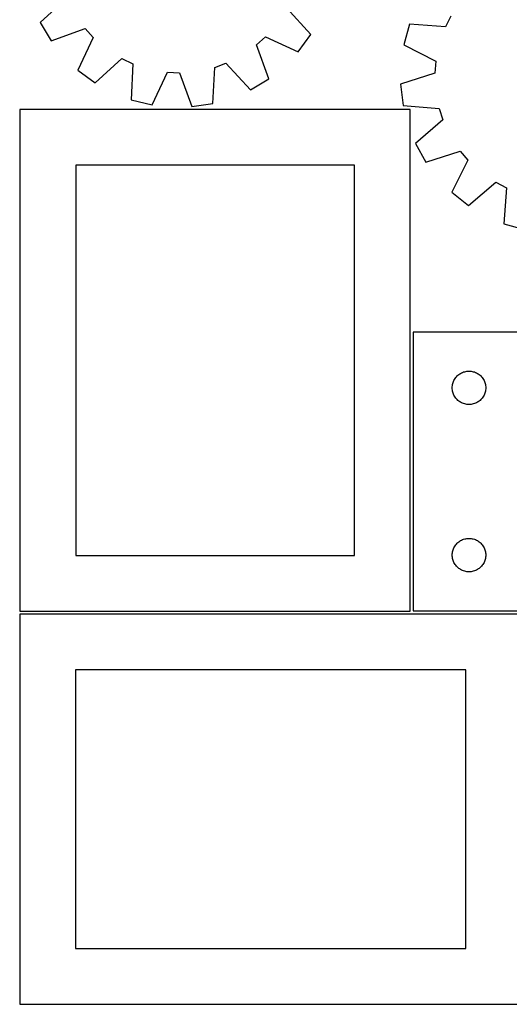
# Model space of a CAD drawing. Header units: millimetres. Extents: x 7 to 1243, y 7 to 1544.
# Tile 1 of 23: x 7 to 270, y 7 to 536. Entities that reach past the tile are written whole.
import ezdxf

# ---------------------------------------------------------------- set-up
doc = ezdxf.new("R2010")
doc.units = ezdxf.units.MM
doc.layers.add('CUT', color=7, linetype='CONTINUOUS', true_color=0x000000)

msp = doc.modelspace()

# ---------------------------------------------------------------- linework, layer by layer
at = {"layer": 'CUT'}
for p, q in [((31.726544, 547.964571), (17.467817, 534.844696)), ((163.086494, 528.284377), (150.06527, 542.633251)), ((238.511491, 538.252914), (235.589678, 532.525288)), ((17.467817, 534.844696), (23.438832, 524.973909)), ((23.438832, 524.973909), (41.678469, 531.512874)), ((41.678469, 531.512874), (46.015815, 526.766284)), ((216.26864, 533.988133), (213.131935, 522.886487)), ((235.589678, 532.525288), (216.26864, 533.988133)), ((46.015815, 526.766284), (37.863227, 509.188522)), ((133.927732, 522.805733), (138.674321, 527.14308)), ((138.674321, 527.14308), (156.252084, 518.990492)), ((156.252084, 518.990492), (163.086494, 528.284377)), ((140.466697, 504.566097), (133.927732, 522.805733)), ((213.131935, 522.886487), (230.361714, 514.022112)), ((47.157113, 502.354112), (61.505986, 515.375335)), ((61.505986, 515.375335), (67.329613, 512.649889)), ((230.361714, 514.022112), (229.854178, 507.612347)), ((37.863227, 509.188522), (47.157113, 502.354112)), ((67.329613, 512.649889), (66.524322, 493.290294)), ((110.492137, 491.309484), (111.430927, 510.663065)), ((111.430927, 510.663065), (117.476035, 512.853809)), ((117.476035, 512.853809), (130.59591, 498.595081)), ((77.726168, 490.532738), (85.999792, 508.053856)), ((85.999792, 508.053856), (92.423105, 507.764477)), ((92.423105, 507.764477), (99.08771, 489.570372)), ((130.59591, 498.595081), (140.466697, 504.566097)), ((229.854178, 507.612347), (211.44406, 501.569998)), ((211.44406, 501.569998), (212.794538, 490.113049)), ((66.524322, 493.290294), (77.726168, 490.532738)), ((6.6523, 488.059593), (6.6523, 218.059593)), ((216.6523, 488.059593), (6.6523, 488.059593)), ((99.08771, 489.570372), (110.492137, 491.309484)), ((212.794538, 490.113049), (232.105028, 488.516986)), ((216.6523, 218.059593), (216.6523, 488.059593)), ((232.105028, 488.516986), (234.089037, 482.400909)), ((234.089037, 482.400909), (219.392613, 469.77326)), ((219.392613, 469.77326), (225.024677, 459.705225)), ((225.024677, 459.705225), (243.476029, 465.62046)), ((243.476029, 465.62046), (247.649536, 460.729189)), ((36.6523, 458.059593), (36.6523, 248.059593)), ((186.6523, 458.059593), (36.6523, 458.059593)), ((186.6523, 248.059593), (186.6523, 458.059593)), ((247.649536, 460.729189), (238.904203, 443.438684)), ((247.960421, 436.29233), (262.743586, 448.818321)), ((262.743586, 448.818321), (268.471212, 445.896508)), ((268.471212, 445.896508), (267.008367, 426.57547)), ((238.904203, 443.438684), (247.960421, 436.29233)), ((267.008367, 426.57547), (278.110013, 423.438765)), ((278.225005, 368.246858), (218.225005, 368.246858)), ((218.225005, 368.246858), (218.225005, 218.246858)), ((241.458447, 344.18097), (241.861044, 344.610819)), ((241.861044, 344.610819), (242.290893, 345.013416)), ((242.290893, 345.013416), (242.746152, 345.387038)), ((242.746152, 345.387038), (243.224873, 345.730084)), ((243.224873, 345.730084), (243.725005, 346.041086)), ((243.725005, 346.041086), (244.244407, 346.318712)), ((244.244407, 346.318712), (244.780854, 346.561773)), ((244.780854, 346.561773), (245.33205, 346.769229)), ((245.33205, 346.769229), (245.895634, 346.94019)), ((245.895634, 346.94019), (246.469192, 347.073925)), ((246.469192, 347.073925), (247.050269, 347.169861)), ((247.050269, 347.169861), (247.636377, 347.227588)), ((247.636377, 347.227588), (248.225005, 347.246858)), ((248.225005, 347.246858), (248.813633, 347.227588)), ((248.813633, 347.227588), (249.399741, 347.169861)), ((249.399741, 347.169861), (249.980818, 347.073925)), ((249.980818, 347.073925), (250.554377, 346.94019)), ((250.554377, 346.94019), (251.11796, 346.769229)), ((251.11796, 346.769229), (251.669156, 346.561773)), ((251.669156, 346.561773), (252.205603, 346.318712)), ((252.205603, 346.318712), (252.725005, 346.041086)), ((252.725005, 346.041086), (253.225137, 345.730084)), ((253.225137, 345.730084), (253.703858, 345.387038)), ((253.703858, 345.387038), (254.159117, 345.013416)), ((254.159117, 345.013416), (254.588966, 344.610819)), ((254.588966, 344.610819), (254.991563, 344.18097)), ((239.244275, 338.835486), (239.302001, 339.421593)), ((239.302001, 339.421593), (239.397938, 340.00267)), ((239.397938, 340.00267), (239.531673, 340.576229)), ((239.531673, 340.576229), (239.702634, 341.139813)), ((239.702634, 341.139813), (239.910089, 341.691008)), ((239.910089, 341.691008), (240.15315, 342.227456)), ((240.15315, 342.227456), (240.430777, 342.746858)), ((240.430777, 342.746858), (240.741779, 343.24699)), ((240.741779, 343.24699), (241.084825, 343.72571)), ((241.084825, 343.72571), (241.458447, 344.18097)), ((254.991563, 344.18097), (255.365185, 343.72571)), ((255.365185, 343.72571), (255.708232, 343.24699)), ((255.708232, 343.24699), (256.019234, 342.746858)), ((256.019234, 342.746858), (256.29686, 342.227456)), ((256.29686, 342.227456), (256.539921, 341.691008)), ((256.539921, 341.691008), (256.747376, 341.139813)), ((256.747376, 341.139813), (256.918338, 340.576229)), ((256.918338, 340.576229), (257.052073, 340.00267)), ((257.052073, 340.00267), (257.148009, 339.421593)), ((257.148009, 339.421593), (257.205735, 338.835486)), ((239.225005, 338.246858), (239.244275, 338.835486)), ((239.244275, 337.658229), (239.225005, 338.246858)), ((239.302001, 337.072122), (239.244275, 337.658229)), ((239.397938, 336.491045), (239.302001, 337.072122)), ((239.531673, 335.917486), (239.397938, 336.491045)), ((239.702634, 335.353902), (239.531673, 335.917486)), ((239.910089, 334.802707), (239.702634, 335.353902)), ((240.15315, 334.266259), (239.910089, 334.802707)), ((240.430777, 333.746858), (240.15315, 334.266259)), ((256.29686, 334.266259), (256.019234, 333.746858)), ((256.539921, 334.802707), (256.29686, 334.266259)), ((256.747376, 335.353902), (256.539921, 334.802707)), ((256.918338, 335.917486), (256.747376, 335.353902)), ((257.052073, 336.491045), (256.918338, 335.917486)), ((257.148009, 337.072122), (257.052073, 336.491045)), ((257.205735, 337.658229), (257.148009, 337.072122)), ((257.205735, 338.835486), (257.225005, 338.246858)), ((257.225005, 338.246858), (257.205735, 337.658229)), ((240.741779, 333.246725), (240.430777, 333.746858)), ((241.084825, 332.768005), (240.741779, 333.246725)), ((241.458447, 332.312745), (241.084825, 332.768005)), ((241.861044, 331.882896), (241.458447, 332.312745)), ((242.290893, 331.480299), (241.861044, 331.882896)), ((242.746152, 331.106677), (242.290893, 331.480299)), ((243.224873, 330.763631), (242.746152, 331.106677)), ((243.725005, 330.452629), (243.224873, 330.763631)), ((244.244407, 330.175003), (243.725005, 330.452629)), ((244.780854, 329.931942), (244.244407, 330.175003)), ((245.33205, 329.724486), (244.780854, 329.931942)), ((245.895634, 329.553525), (245.33205, 329.724486)), ((246.469192, 329.41979), (245.895634, 329.553525)), ((247.050269, 329.323854), (246.469192, 329.41979)), ((247.636377, 329.266127), (247.050269, 329.323854)), ((248.225005, 329.246858), (247.636377, 329.266127)), ((248.813633, 329.266127), (248.225005, 329.246858)), ((249.399741, 329.323854), (248.813633, 329.266127)), ((249.980818, 329.41979), (249.399741, 329.323854)), ((250.554377, 329.553525), (249.980818, 329.41979)), ((251.11796, 329.724486), (250.554377, 329.553525)), ((251.669156, 329.931942), (251.11796, 329.724486)), ((252.205603, 330.175003), (251.669156, 329.931942)), ((252.725005, 330.452629), (252.205603, 330.175003)), ((253.225137, 330.763631), (252.725005, 330.452629)), ((253.703858, 331.106677), (253.225137, 330.763631)), ((254.159117, 331.480299), (253.703858, 331.106677)), ((254.588966, 331.882896), (254.159117, 331.480299)), ((254.991563, 332.312745), (254.588966, 331.882896)), ((255.365185, 332.768005), (254.991563, 332.312745)), ((255.708232, 333.246725), (255.365185, 332.768005)), ((256.019234, 333.746858), (255.708232, 333.246725)), ((241.458447, 254.18097), (241.861044, 254.610819)), ((241.861044, 254.610819), (242.290893, 255.013416)), ((242.290893, 255.013416), (242.746152, 255.387038)), ((242.746152, 255.387038), (243.224873, 255.730084)), ((243.224873, 255.730084), (243.725005, 256.041086)), ((243.725005, 256.041086), (244.244407, 256.318712)), ((244.244407, 256.318712), (244.780854, 256.561773)), ((244.780854, 256.561773), (245.33205, 256.769229)), ((245.33205, 256.769229), (245.895634, 256.94019)), ((245.895634, 256.94019), (246.469192, 257.073925)), ((246.469192, 257.073925), (247.050269, 257.169861)), ((247.050269, 257.169861), (247.636377, 257.227588)), ((247.636377, 257.227588), (248.225005, 257.246858)), ((248.225005, 257.246858), (248.813633, 257.227588)), ((248.813633, 257.227588), (249.399741, 257.169861)), ((249.399741, 257.169861), (249.980818, 257.073925)), ((249.980818, 257.073925), (250.554377, 256.94019)), ((250.554377, 256.94019), (251.11796, 256.769229)), ((251.11796, 256.769229), (251.669156, 256.561773)), ((251.669156, 256.561773), (252.205603, 256.318712)), ((252.205603, 256.318712), (252.725005, 256.041086)), ((252.725005, 256.041086), (253.225137, 255.730084)), ((253.225137, 255.730084), (253.703858, 255.387038)), ((253.703858, 255.387038), (254.159117, 255.013416)), ((254.159117, 255.013416), (254.588966, 254.610819)), ((254.588966, 254.610819), (254.991563, 254.18097)), ((239.244275, 248.835486), (239.302001, 249.421593)), ((239.302001, 249.421593), (239.397938, 250.00267)), ((239.397938, 250.00267), (239.531673, 250.576229)), ((239.531673, 250.576229), (239.702634, 251.139813)), ((239.702634, 251.139813), (239.910089, 251.691008)), ((239.910089, 251.691008), (240.15315, 252.227456)), ((240.15315, 252.227456), (240.430777, 252.746858)), ((240.430777, 252.746858), (240.741779, 253.24699)), ((240.741779, 253.24699), (241.084825, 253.72571)), ((241.084825, 253.72571), (241.458447, 254.18097)), ((254.991563, 254.18097), (255.365185, 253.72571)), ((255.365185, 253.72571), (255.708232, 253.24699)), ((255.708232, 253.24699), (256.019234, 252.746858)), ((256.019234, 252.746858), (256.29686, 252.227456)), ((256.29686, 252.227456), (256.539921, 251.691008)), ((256.539921, 251.691008), (256.747376, 251.139813)), ((256.747376, 251.139813), (256.918338, 250.576229)), ((256.918338, 250.576229), (257.052073, 250.00267)), ((257.052073, 250.00267), (257.148009, 249.421593)), ((257.148009, 249.421593), (257.205735, 248.835486)), ((36.6523, 248.059593), (186.6523, 248.059593)), ((239.225005, 248.246858), (239.244275, 248.835486)), ((239.244275, 247.658229), (239.225005, 248.246858)), ((239.302001, 247.072122), (239.244275, 247.658229)), ((239.397938, 246.491045), (239.302001, 247.072122)), ((239.531673, 245.917486), (239.397938, 246.491045)), ((239.702634, 245.353902), (239.531673, 245.917486)), ((239.910089, 244.802707), (239.702634, 245.353902)), ((240.15315, 244.266259), (239.910089, 244.802707)), ((240.430777, 243.746858), (240.15315, 244.266259)), ((240.741779, 243.246725), (240.430777, 243.746858)), ((256.019234, 243.746858), (255.708232, 243.246725)), ((256.29686, 244.266259), (256.019234, 243.746858)), ((256.539921, 244.802707), (256.29686, 244.266259)), ((256.747376, 245.353902), (256.539921, 244.802707)), ((256.918338, 245.917486), (256.747376, 245.353902)), ((257.052073, 246.491045), (256.918338, 245.917486)), ((257.148009, 247.072122), (257.052073, 246.491045)), ((257.205735, 247.658229), (257.148009, 247.072122)), ((257.205735, 248.835486), (257.225005, 248.246858)), ((257.225005, 248.246858), (257.205735, 247.658229)), ((241.084825, 242.768005), (240.741779, 243.246725)), ((241.458447, 242.312745), (241.084825, 242.768005)), ((241.861044, 241.882896), (241.458447, 242.312745)), ((242.290893, 241.480299), (241.861044, 241.882896)), ((242.746152, 241.106677), (242.290893, 241.480299)), ((243.224873, 240.763631), (242.746152, 241.106677)), ((243.725005, 240.452629), (243.224873, 240.763631)), ((244.244407, 240.175003), (243.725005, 240.452629)), ((244.780854, 239.931942), (244.244407, 240.175003)), ((245.33205, 239.724486), (244.780854, 239.931942)), ((245.895634, 239.553525), (245.33205, 239.724486)), ((246.469192, 239.41979), (245.895634, 239.553525)), ((247.050269, 239.323854), (246.469192, 239.41979)), ((247.636377, 239.266127), (247.050269, 239.323854)), ((248.225005, 239.246858), (247.636377, 239.266127)), ((248.813633, 239.266127), (248.225005, 239.246858)), ((249.399741, 239.323854), (248.813633, 239.266127)), ((249.980818, 239.41979), (249.399741, 239.323854)), ((250.554377, 239.553525), (249.980818, 239.41979)), ((251.11796, 239.724486), (250.554377, 239.553525)), ((251.669156, 239.931942), (251.11796, 239.724486)), ((252.205603, 240.175003), (251.669156, 239.931942)), ((252.725005, 240.452629), (252.205603, 240.175003)), ((253.225137, 240.763631), (252.725005, 240.452629)), ((253.703858, 241.106677), (253.225137, 240.763631)), ((254.159117, 241.480299), (253.703858, 241.106677)), ((254.588966, 241.882896), (254.159117, 241.480299)), ((254.991563, 242.312745), (254.588966, 241.882896)), ((255.365185, 242.768005), (254.991563, 242.312745)), ((255.708232, 243.246725), (255.365185, 242.768005)), ((6.6523, 218.059593), (216.6523, 218.059593)), ((218.225005, 218.246858), (398.225005, 218.246858)), ((276.511566, 216.533478), (6.511566, 216.533478)), ((6.511566, 216.533478), (6.511566, 6.533478)), ((246.511566, 186.533478), (36.511566, 186.533478)), ((36.511566, 186.533478), (36.511566, 36.533478)), ((246.511566, 36.533478), (246.511566, 186.533478)), ((36.511566, 36.533478), (246.511566, 36.533478)), ((6.511566, 6.533478), (276.511566, 6.533478))]:
    msp.add_line(p, q, dxfattribs=at)

doc.saveas('drawing.dxf')
